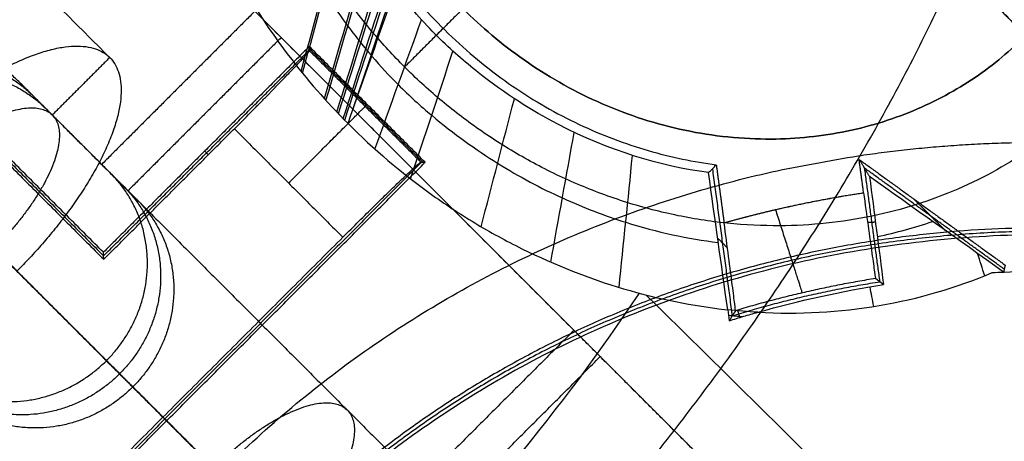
# Model space of a CAD drawing. Header units: millimetres. Extents: x -657 to 864, y -831 to 851.
# Tile 241 of 256: x -280.66 to -278.19, y -121.41 to -120.35. Entities that reach past the tile are written whole.
import ezdxf

# ---------------------------------------------------------------- set-up
doc = ezdxf.new("R2010")
doc.units = ezdxf.units.MM
doc.layers.add('Default', color=7, linetype='Continuous', true_color=0x000000)

msp = doc.modelspace()

# ---------------------------------------------------------------- linework, layer by layer
at = {"layer": 'Default'}
for points in [[(-236.2074, 159.5297, -441.8414), (-398.6931, -2.956, -441.8414), (-561.1788, -165.4416, -441.8414)], [(-236.6391, 159.098, -441.5875), (-398.6931, -2.956, -441.5875), (-560.747, -165.0099, -441.5875)], [(-434.0162, -247.7402, -413.9261), (-293.9628, -107.6869, -413.9261), (-153.9094, 32.3665, -413.9261)], [(-433.5852, -247.1798, -413.6894), (-294.0276, -107.6222, -413.6894), (-154.47, 31.9355, -413.6894)], [(-323.6971, -258.8486, -369.8785), (-233.2489, -168.4003, -369.8785), (-142.8006, -77.9521, -369.8785)], [(-323.0632, -258.0198, -369.6653), (-233.3462, -168.3028, -369.6653), (-143.6292, -78.5858, -369.6653)], [(-287.0737, -107.7737, -337.0061), (-280.7328, -114.1146, -337.0061), (-274.3919, -120.4556, -337.0061)], [(-287.0628, -107.7628, -337.2493), (-280.7219, -114.1037, -337.2493), (-274.3809, -120.4446, -337.2493)], [(-274.37, -120.4337, -337.4925), (-280.7109, -114.0928, -337.4925), (-287.0519, -107.7518, -337.4925)], [(-287.1637, -107.8636, -336.8756), (-280.8227, -114.2046, -336.8756), (-274.4818, -120.5455, -336.8756)], [(-284.3213, -121.5261, -335.9979), (-282.2221, -119.4269, -335.9979), (-280.1229, -117.3277, -335.9979)], [(-284.3091, -121.5047, -336.3715), (-282.2267, -119.4223, -336.3715), (-280.1443, -117.3399, -336.3715)], [(-280.1657, -117.3521, -336.7452), (-282.2313, -119.4177, -336.7452), (-284.2969, -121.4833, -336.7452)], [(-280.2986, -121.3504, -335.9979), (-281.2604, -120.3887, -335.9979), (-282.2221, -119.4269, -335.9979)], [(-281.8262, -119.5754, -335.9979), (-281.1367, -120.265, -335.9979), (-280.4471, -120.9545, -335.9979)], [(-281.8174, -119.5758, -336.3715), (-281.1325, -120.2608, -336.3715), (-280.4475, -120.9457, -336.3715)], [(-280.4479, -120.9369, -336.7452), (-281.1283, -120.2566, -336.7452), (-281.8086, -119.5762, -336.7452)], [(-278.1337, -120.3929, -337.2795), (-278.2854, -120.2412, -337.065), (-278.4371, -120.0895, -336.8505)], [(-279.3321, -120.1117, -336.9418), (-279.5122, -120.2918, -337.2171), (-279.6923, -120.4719, -337.4925)], [(-280.2735, -120.1266, -335.1061), (-279.7705, -120.6295, -335.5168), (-279.2676, -121.1325, -335.9274)], [(-278.3691, -120.1575, -336.9418), (-278.171, -120.3556, -337.2171), (-277.9729, -120.5538, -337.4925)], [(-280.2074, -120.1926, -334.9444), (-279.7045, -120.6956, -335.355), (-279.2016, -121.1985, -335.7656)], [(-278.1337, -120.3929, -337.5037), (-278.2196, -120.307, -337.5037), (-278.3055, -120.2211, -337.5037)], [(-279.9856, -121.6635, -337.4925), (-280.6725, -120.9765, -337.4925), (-281.3594, -120.2896, -337.4925)], [(-280.068, -120.3321, -335.2739), (-280.2601, -120.5242, -335.2739), (-280.4523, -120.7164, -335.2739)], [(-279.9315, -120.4205, -336.7452), (-280.1897, -120.6787, -336.7452), (-280.4479, -120.9369, -336.7452)], [(-280.0019, -120.3981, -335.1121), (-280.1941, -120.5903, -335.1121), (-280.3862, -120.7824, -335.1121)], [(-279.6409, -120.7111, -336.7452), (-279.7862, -120.5658, -336.7452), (-279.9315, -120.4205, -336.7452)], [(-279.9315, -120.4205, -336.7452), (-279.9313, -120.4258, -336.5184), (-279.931, -120.4312, -336.2916)], [(-280.4475, -120.9457, -336.3715), (-280.1893, -120.6875, -336.3715), (-279.9311, -120.4293, -336.3715)], [(-279.9313, -120.4258, -336.5184), (-279.7888, -120.5684, -336.5184), (-279.6463, -120.7109, -336.5184)], [(-279.931, -120.4312, -336.2916), (-279.7913, -120.5709, -336.2916), (-279.6516, -120.7106, -336.2916)], [(-280.5917, -120.5769, -334.9444), (-280.6248, -120.5439, -335.0252), (-280.6578, -120.5109, -335.1061)], [(-280.6578, -120.5109, -335.1061), (-280.5434, -120.6253, -335.1996), (-280.429, -120.7397, -335.293)], [(-280.3783, -120.7904, -335.1187), (-280.5104, -120.6583, -335.1187), (-280.6425, -120.5262, -335.1187)], [(-279.7913, -120.5709, -336.2916), (-279.7888, -120.5684, -336.5184), (-279.7862, -120.5658, -336.7452)], [(-280.3629, -120.8057, -335.1312), (-280.4773, -120.6913, -335.0378), (-280.5917, -120.5769, -334.9444)], [(-279.5165, -120.8836, -335.5085), (-279.6486, -120.7514, -335.5085), (-279.7807, -120.6193, -335.5085)], [(-280.4471, -120.9545, -335.9979), (-280.2833, -120.7907, -335.9979), (-280.1195, -120.6269, -335.9979)], [(-280.1195, -120.6269, -335.9979), (-279.9834, -120.763, -335.9979), (-279.8473, -120.8991, -335.9979)], [(-280.5104, -120.6583, -335.2265), (-280.5104, -120.6583, -335.1187), (-280.5104, -120.6583, -335.0108)], [(-280.1847, -120.6921, -335.9979), (-280.1893, -120.6875, -336.3715), (-280.1939, -120.6829, -336.7452)], [(-279.6497, -120.7107, -336.3715), (-280.294, -121.355, -336.3715), (-280.9383, -121.9993, -336.3715)], [(-280.9379, -122.0081, -336.7452), (-280.2894, -121.3596, -336.7452), (-279.6409, -120.7111, -336.7452)], [(-279.6516, -120.7106, -336.2916), (-279.6463, -120.7109, -336.5184), (-279.6409, -120.7111, -336.7452)], [(-280.429, -120.7397, -335.293), (-280.3959, -120.7727, -335.2121), (-280.3629, -120.8057, -335.1312)], [(-279.8473, -120.8991, -335.9979), (-280.2986, -121.3504, -335.9979), (-280.7499, -121.8017, -335.9979)], [(-280.4471, -120.9545, -335.9979), (-280.4475, -120.9457, -336.3715), (-280.4479, -120.9369, -336.7452)], [(-279.2676, -121.1325, -335.9274), (-279.8921, -121.757, -335.9274), (-280.5166, -122.3814, -335.9274)], [(-279.285, -121.115, -335.9132), (-279.285, -121.115, -335.8054), (-279.285, -121.115, -335.6975)], [(-280.4505, -122.4475, -335.7656), (-279.826, -121.823, -335.7656), (-279.2016, -121.1985, -335.7656)], [(-280.3743, -121.2747, -335.318), (-280.4073, -121.2417, -335.3989), (-280.4404, -121.2087, -335.4798)], [(-279.8921, -121.757, -335.9274), (-280.1662, -121.4828, -335.7036), (-280.4404, -121.2087, -335.4798)], [(-279.826, -121.823, -335.7656), (-280.1002, -121.5489, -335.5418), (-280.3743, -121.2747, -335.318)], [(-280.2986, -121.3504, -335.9979), (-280.294, -121.355, -336.3715), (-280.2894, -121.3596, -336.7452)], [(-280.157, -121.492, -336.7452), (-280.2232, -121.4258, -336.7452), (-280.2894, -121.3596, -336.7452)], [(-280.5166, -122.3814, -335.9274), (-281.0195, -121.8785, -335.5168), (-281.5225, -121.3756, -335.1061)]]:
    msp.add_open_spline(points, degree=2, dxfattribs=at)
for points, knots in [([(-204.2387, -197.4103, -340.3025), (-213.4151, -188.2339, -350.7035), (-241.4502, -160.1989, -379.3443), (-305.9459, -95.7031, -426.6492), (-363.1711, -38.478, -441.8414), (-398.6931, -2.956, -441.8414)], [2.41548, 2.41548, 2.41548, 2.41548, 70.396144, 198.636056, 404.995527, 404.995527, 404.995527, 404.995527]), ([(-204.7503, -196.8987, -340.5563), (-213.8043, -187.8448, -350.7875), (-241.7014, -159.9476, -379.2423), (-306.0054, -95.6437, -426.406), (-363.1934, -38.4557, -441.5875), (-398.6931, -2.956, -441.5875)], [2.408267, 2.408267, 2.408267, 2.408267, 69.367076, 197.537893, 403.786179, 403.786179, 403.786179, 403.786179]), ([(-280.1195, -120.6269, -335.9979), (-280.1059, -120.6133, -335.9979), (-280.0859, -120.5932, -336.0011), (-280.0667, -120.5738, -336.0092), (-280.0541, -120.5611, -336.0156), (-280.0469, -120.5538, -336.02), (-280.0209, -120.5273, -336.0383), (-280.0016, -120.5075, -336.0594), (-279.9781, -120.4831, -336.0957), (-279.9674, -120.4719, -336.1157), (-279.9583, -120.4623, -336.1383), (-279.9526, -120.4562, -336.154), (-279.9502, -120.4536, -336.1612), (-279.9365, -120.4387, -336.208), (-279.931, -120.4322, -336.2483), (-279.931, -120.4312, -336.2916)], [0, 0, 0, 0, 0.0779955, 0.1169933, 0.1169933, 0.1559911, 0.1559911, 0.3119822, 0.3119822, 0.3899777, 0.4289755, 0.4289755, 0.4679733, 0.4679733, 0.6239644, 0.6239644, 0.6239644, 0.6239644]), ([(-279.8473, -120.8991, -335.9979), (-279.8195, -120.8713, -335.9979), (-279.7934, -120.8454, -336.0065), (-279.7628, -120.8153, -336.028), (-279.7581, -120.8107, -336.0317), (-279.7478, -120.8006, -336.0406), (-279.7329, -120.7861, -336.0547), (-279.7197, -120.7733, -336.0714), (-279.6955, -120.7499, -336.108), (-279.6812, -120.7364, -336.1381), (-279.6685, -120.7247, -336.1786), (-279.6654, -120.7219, -336.1898), (-279.6608, -120.7178, -336.2094), (-279.6549, -120.7126, -336.2393), (-279.6521, -120.7106, -336.2703), (-279.6516, -120.7106, -336.2916)], [-0.623965, -0.623965, -0.623965, -0.623965, -0.4679737, -0.4679737, -0.4289759, -0.4289759, -0.3899781, -0.3119825, -0.3119825, -0.1559912, -0.1559912, -0.1169934, -0.1169934, -0.0779956, 0, 0, 0, 0])]:
    msp.add_open_spline(points, degree=3, knots=knots, dxfattribs=at)
at = {"layer": 'Default', "color": 18, "true_color": 0x000000}
for points, degree in [([(-286.9988, -107.6988, -337.6419), (-280.6579, -114.0397, -337.6419), (-274.317, -120.3806, -337.6419)], 2), ([(-287.029, -107.729, -336.7452), (-280.6881, -114.0699, -336.7452), (-274.3472, -120.4109, -336.7452)], 2), ([(-278.8495, -122.7995, -332.9743), (-280.6109, -121.0382, -331.7594), (-282.3722, -119.2768, -330.5444), (-284.1336, -117.5154, -329.3295)], 3), ([(-273.856, -127.793, -335.504), (-277.1892, -124.4598, -333.2049), (-280.5224, -121.1266, -330.9058), (-283.8556, -117.7934, -328.6067)], 3), ([(-281.4188, -119.4616, -333.4456), (-280.9255, -119.955, -333.7134), (-280.4322, -120.4483, -333.9812)], 2), ([(-279.9521, -120.483, -331.9576), (-279.9151, -120.3486, -331.8583), (-279.878, -120.2142, -331.7589), (-279.8409, -120.0798, -331.6596)], 3), ([(-279.9487, -120.4873, -331.96), (-279.9117, -120.3534, -331.8605), (-279.8748, -120.2196, -331.7611), (-279.8378, -120.0858, -331.6616)], 3), ([(-279.8936, -120.5514, -331.9986), (-279.8573, -120.4268, -331.8976), (-279.821, -120.3022, -331.7966), (-279.7847, -120.1776, -331.6957)], 3), ([(-279.8896, -120.5557, -332.0013), (-279.8533, -120.4318, -331.9003), (-279.817, -120.3079, -331.7993), (-279.7807, -120.1839, -331.6983)], 3), ([(-279.8623, -120.5851, -332.0203), (-279.8253, -120.4658, -331.9194), (-279.7883, -120.3465, -331.8185), (-279.7514, -120.2272, -331.7176)], 3), ([(-279.8581, -120.5894, -332.0232), (-279.821, -120.4708, -331.9223), (-279.7839, -120.3523, -331.8215), (-279.7467, -120.2337, -331.7206)], 3), ([(-279.8463, -120.6016, -332.0313), (-279.8086, -120.4851, -331.9307), (-279.7709, -120.3686, -331.8301), (-279.7333, -120.2521, -331.7295)], 3), ([(-279.8425, -120.6055, -332.034), (-279.8044, -120.4898, -331.9336), (-279.7664, -120.3742, -331.8332), (-279.7284, -120.2586, -331.7328)], 3), ([(-279.8245, -120.5861, -332.0154), (-279.7893, -120.4811, -331.9233), (-279.754, -120.3761, -331.8312), (-279.7188, -120.2711, -331.7391)], 3), ([(-279.8343, -120.6138, -332.0396), (-279.7947, -120.5012, -331.9403), (-279.755, -120.3885, -331.841), (-279.7152, -120.2757, -331.7415)], 3), ([(-279.7667, -120.6781, -332.0855), (-279.7278, -120.5699, -331.9857), (-279.6888, -120.4617, -331.8858), (-279.6499, -120.3535, -331.7859)], 3), ([(-279.5956, -120.3752, -336.7452), (-279.6039, -120.3835, -334.2782), (-279.6122, -120.3918, -331.8112)], 2), ([(-279.6773, -120.7528, -332.1459), (-279.6419, -120.646, -332.0438), (-279.6065, -120.5391, -331.9418), (-279.571, -120.4322, -331.8398)], 3), ([(-280.4322, -120.4483, -333.9812), (-280.5042, -120.5203, -333.9812), (-280.5763, -120.5924, -333.9812)], 2), ([(-279.5003, -120.8729, -332.2641), (-279.4725, -120.7658, -332.1577), (-279.4447, -120.6587, -332.0513), (-279.417, -120.5516, -331.9448)], 3), ([(-280.5763, -120.5924, -333.9812), (-279.8363, -121.3324, -334.3829), (-279.0963, -122.0723, -334.7846)], 2), ([(-279.3257, -120.9618, -332.3804), (-279.306, -120.8532, -332.2697), (-279.2864, -120.7446, -332.1589), (-279.2668, -120.636, -332.0481)], 3), ([(-279.1541, -121.0251, -332.4963), (-279.1429, -120.9147, -332.3812), (-279.1317, -120.8042, -332.2661), (-279.1206, -120.6938, -332.151)], 3), ([(-278.93, -120.737, -332.2906), (-278.9234, -120.7306, -333.7754), (-278.9169, -120.7241, -335.2603), (-278.9104, -120.7175, -336.7452)], 3), ([(-278.9104, -120.7175, -336.7452), (-278.9006, -120.7902, -336.7452), (-278.8908, -120.8629, -336.7452)], 2), ([(-278.5408, -120.7874, -336.7452), (-278.5464, -120.7456, -336.7452), (-278.5521, -120.7038, -336.7452)], 2), ([(-278.5521, -120.7038, -336.7452), (-278.539, -120.7253, -334.6998), (-278.5259, -120.7468, -332.6545)], 2), ([(-278.5521, -120.7038, -336.7452), (-278.3689, -120.8363, -336.7452), (-278.1858, -120.9689, -336.7452)], 2), ([(-280.9112, -120.7379, -334.33), (-280.1712, -121.4779, -334.7317), (-279.4312, -122.2178, -335.1334)], 2), ([(-278.8817, -121.081, -332.6887), (-278.8978, -120.9663, -332.556), (-278.9139, -120.8517, -332.4233), (-278.93, -120.737, -332.2906)], 3), ([(-278.9202, -120.7273, -334.5191), (-278.8953, -120.912, -334.5179), (-278.8705, -121.0966, -334.5167)], 2), ([(-278.539, -120.7253, -334.6998), (-278.5198, -120.8678, -334.6998), (-278.5006, -121.0104, -334.6998)], 2), ([(-278.1881, -120.9792, -334.7066), (-278.3635, -120.8523, -334.7001), (-278.5389, -120.7254, -334.6937)], 2), ([(-278.5259, -120.7468, -332.6545), (-278.5142, -120.8372, -332.7542), (-278.5026, -120.9275, -332.854), (-278.4909, -121.0178, -332.9537)], 3), ([(-278.1896, -120.9863, -333.3152), (-278.3049, -120.9042, -333.0752), (-278.417, -120.8244, -332.855), (-278.5259, -120.7468, -332.6545)], 3), ([(-278.4151, -120.8029, -336.7452), (-278.3754, -120.8426, -334.8818), (-278.3356, -120.8824, -333.0185)], 2), ([(-278.5111, -120.8615, -332.7811), (-278.5209, -120.8619, -334.7561), (-278.5307, -120.8623, -336.7312)], 2), ([(-278.5062, -120.8974, -332.8201), (-278.4586, -120.8875, -332.8637), (-278.4124, -120.8748, -332.9084), (-278.3677, -120.8595, -332.9542)], 3), ([(-278.9069, -120.9013, -332.4808), (-278.8947, -120.9136, -334.6082), (-278.8824, -120.9258, -336.7357)], 2), ([(-280.7218, -120.9273, -333.6323), (-279.9818, -121.6672, -334.0341), (-279.2418, -122.4072, -334.4358)], 2), ([(-278.237, -120.9958, -333.2528), (-278.2429, -120.9772, -333.2286), (-278.2488, -120.9585, -333.2044), (-278.2548, -120.9399, -333.1802)], 3), ([(-278.8062, -121.0872, -332.745), (-278.5992, -121.0986, -332.9014), (-278.3979, -121.0641, -333.0724), (-278.2181, -120.9879, -333.2741)], 3), ([(-278.2181, -120.9879, -333.2741), (-278.2086, -120.9873, -333.2878), (-278.1991, -120.9868, -333.3015), (-278.1896, -120.9863, -333.3152)], 3), ([(-278.1858, -120.9689, -336.7452), (-278.1877, -120.9776, -335.0302), (-278.1896, -120.9863, -333.3152)], 2), ([(-278.4909, -121.0178, -332.9537), (-278.4975, -121.0127, -334.1432), (-278.5041, -121.0077, -335.3327), (-278.5107, -121.0026, -336.5222)], 3), ([(-278.8062, -121.0872, -332.745), (-278.7001, -121.0572, -332.7874), (-278.5947, -121.0344, -332.857), (-278.4909, -121.0178, -332.9537)], 3), ([(-278.5153, -121.0726, -332.9807), (-278.5184, -121.0563, -332.9614), (-278.5215, -121.04, -332.9422), (-278.5246, -121.0237, -332.9229)], 3), ([(-278.2175, -121.9022, -333.1407), (-278.507, -121.6161, -332.9416), (-278.7965, -121.3301, -332.7425), (-279.086, -121.044, -332.5434)], 3), ([(-279.5767, -122.5527, -334.7846), (-280.3167, -121.8127, -334.3829), (-281.0567, -121.0728, -333.9812)], 2), ([(-278.8062, -121.0872, -332.745), (-278.8313, -121.0858, -332.726), (-278.8565, -121.0837, -332.7072), (-278.8817, -121.081, -332.6887)], 3), ([(-278.8817, -121.081, -332.6887), (-278.8804, -121.0902, -332.6993), (-278.8791, -121.0993, -332.7098), (-278.8779, -121.1085, -332.7204)], 3), ([(-278.8623, -121.0833, -336.5222), (-278.8675, -121.0917, -335.2549), (-278.8727, -121.1001, -333.9876), (-278.8779, -121.1085, -332.7204)], 3), ([(-278.8779, -121.1085, -332.7204), (-278.8657, -121.1047, -332.7239), (-278.8415, -121.0973, -332.7315), (-278.8179, -121.0905, -332.7403), (-278.8062, -121.0872, -332.745)], 3), ([(-278.8511, -121.1003, -332.7286), (-278.8529, -121.0947, -332.7216), (-278.8546, -121.0891, -332.7145), (-278.8564, -121.0835, -332.7074)], 3), ([(-278.8798, -121.0947, -332.7046), (-278.8678, -121.096, -332.7133), (-278.8559, -121.0972, -332.7222), (-278.8439, -121.0981, -332.731)], 3)]:
    msp.add_open_spline(points, degree=degree, dxfattribs=at)
for points, knots in [([(-278.2428, -117.8757, -335.6086), (-278.0564, -118.0409, -335.6244), (-277.6856, -118.3781, -335.6552), (-277.1335, -118.9061, -335.6989), (-276.5885, -119.4555, -335.7396), (-276.061, -120.0175, -335.7766), (-275.5687, -120.5726, -335.8088), (-275.1212, -121.107, -335.8358), (-274.7232, -121.6106, -335.8578), (-274.374, -122.0785, -335.8754), (-274.0701, -122.5099, -335.8891), (-273.8061, -122.9068, -335.8997), (-273.5756, -123.2743, -335.9077), (-273.3712, -123.6199, -335.9137), (-273.186, -123.9533, -335.9182), (-273.0149, -124.2833, -335.9212), (-272.8673, -124.5913, -335.9228), (-272.7789, -124.7913, -335.9232), (-272.7416, -124.8793, -335.9232)], [0.130697, 0.130697, 0.130697, 0.130697, 1.20398, 2.287327, 3.410457, 4.518642, 5.582165, 6.5758, 7.486095, 8.310358, 9.052769, 9.720728, 10.325718, 10.883385, 11.411998, 11.928452, 12.442144, 12.840232, 12.840232, 12.840232, 12.840232]), ([(-273.3947, -125.18, -335.6209), (-273.4039, -125.1558, -335.6189), (-273.4535, -125.0273, -335.6077), (-273.5489, -124.7954, -335.5872), (-273.6883, -124.4853, -335.559), (-273.8387, -124.1747, -335.5301), (-274.0024, -123.8581, -335.4998), (-274.184, -123.527, -335.4675), (-274.39, -123.1723, -335.432), (-274.627, -122.7862, -335.3925), (-274.9011, -122.3633, -335.3482), (-275.2175, -121.901, -335.2986), (-275.5797, -121.3996, -335.2433), (-275.9888, -120.8635, -335.1826), (-276.4407, -120.3022, -335.1172), (-276.9268, -119.7295, -335.0486), (-277.4308, -119.1654, -334.9791), (-277.9432, -118.6193, -334.9099), (-278.2885, -118.2681, -334.8642), (-278.4623, -118.0953, -334.8413)], [0, 0, 0, 0, 0.108432, 0.577428, 1.046855, 1.518807, 2.001869, 2.511483, 3.064341, 3.674743, 4.35318, 5.106417, 5.938272, 6.846286, 7.818166, 8.83086, 9.85721, 10.847205, 11.828004, 11.828004, 11.828004, 11.828004]), ([(-280.0662, -118.7498, -332.1756), (-280.1126, -118.8121, -332.087), (-280.1539, -118.8804, -332.0122), (-280.206, -118.9907, -331.9193), (-280.2217, -119.0288, -331.8916), (-280.2496, -119.1075, -331.8424), (-280.2621, -119.1494, -331.8203), (-280.3116, -119.352, -331.7304), (-280.3216, -119.5281, -331.7045), (-280.2811, -119.8058, -331.7215), (-280.2593, -119.8973, -331.7361), (-280.2127, -120.0331, -331.7693), (-280.1949, -120.078, -331.7823), (-280.1645, -120.1451, -331.8044), (-280.1485, -120.1785, -331.8162), (-280.1282, -120.2174, -331.831), (-280.1176, -120.2368, -331.8387), (-280.113, -120.2451, -331.8421), (-280.1099, -120.2506, -331.8443), (-280.1079, -120.2541, -331.8457), (-280.0329, -120.3865, -331.9004), (-279.9424, -120.5057, -331.9651), (-279.8343, -120.6138, -332.0396)], [0, 0, 0, 0, 0.390116, 0.390116, 0.585175, 0.585175, 0.780233, 0.780233, 1.560466, 1.560466, 1.950582, 1.950582, 2.145641, 2.145641, 2.24317, 2.291934, 2.316316, 2.328508, 2.328508, 2.340699, 2.340699, 3.120932, 3.120932, 3.120932, 3.120932]), ([(-279.911, -118.9063, -332.0703), (-279.9112, -118.9066, -332.0701), (-279.9113, -118.9068, -332.0698), (-279.9116, -118.9072, -332.0694), (-279.9784, -119.0117, -331.9506), (-280.0311, -119.1299, -331.8605), (-280.066, -119.2734, -331.7934), (-280.0836, -119.3458, -331.7596), (-280.0964, -119.425, -331.7321), (-280.1057, -119.6015, -331.6952), (-280.1018, -119.6986, -331.6865), (-280.0836, -119.8009, -331.6918), (-280.0834, -119.8022, -331.6918), (-280.0648, -119.9044, -331.6975), (-280.033, -120.0102, -331.7161), (-279.9593, -120.171, -331.7645), (-279.9301, -120.2257, -331.7842), (-279.895, -120.2815, -331.8082), (-279.8939, -120.2833, -331.8089), (-279.8762, -120.3111, -331.821), (-279.8583, -120.3374, -331.8332), (-279.8376, -120.3656, -331.8474), (-279.8272, -120.3796, -331.8546), (-279.8164, -120.3937, -331.862), (-279.8052, -120.4076, -331.8696), (-279.7997, -120.4146, -331.8735), (-279.794, -120.4215, -331.8773), (-279.7882, -120.4285, -331.8813), (-279.7868, -120.4302, -331.8823), (-279.7827, -120.4351, -331.8851), (-279.7799, -120.4384, -331.8871), (-279.7759, -120.4431, -331.8898), (-279.7753, -120.4437, -331.8902), (-279.7747, -120.4444, -331.8906)], [0.2438359, 0.2438359, 0.2438359, 0.2438359, 0.2443534, 0.2443534, 0.2448761, 0.4970371, 0.4970371, 0.4980824, 0.6246856, 0.6246856, 0.7497208, 0.7497208, 0.7512888, 0.7512888, 0.8760627, 0.877892, 0.9392336, 0.9392336, 0.9411936, 0.9411936, 0.970819, 0.970819, 0.9728444, 0.9866118, 0.9866118, 0.9886698, 0.9945081, 0.9945081, 0.9965825, 0.9965825, 1.0005388, 1.0005388, 1.0010725, 1.0010725, 1.0010725, 1.0010725]), ([(-278.93, -120.737, -332.2906), (-279.0511, -120.7204, -332.199), (-279.1776, -120.6833, -332.1097), (-279.3735, -120.5815, -331.9744), (-279.4399, -120.5396, -331.9291), (-279.5413, -120.4591, -331.86), (-279.5753, -120.4297, -331.8368), (-279.6443, -120.3616, -331.7899), (-279.6796, -120.3199, -331.7659), (-279.7152, -120.2757, -331.7415)], [-1.467705, -1.467705, -1.467705, -1.467705, -0.733852, -0.733852, -0.366926, -0.366926, -0.183463, -0.183463, 0, 0, 0, 0]), ([(-279.7749, -120.4448, -331.8908), (-279.7527, -120.4697, -331.906), (-279.702, -120.5254, -331.9407), (-279.5963, -120.62, -332.0127), (-279.4584, -120.7189, -332.106), (-279.296, -120.8048, -332.2161), (-279.11, -120.8755, -332.3443), (-278.981, -120.9029, -332.4367), (-278.9053, -120.9123, -332.4932)], [-0.0050701, -0.0050701, -0.0050701, -0.0050701, 0.0196099, 0.0513122, 0.1147169, 0.1781215, 0.2415261, 0.3371163, 0.3371163, 0.3371163, 0.3371163]), ([(-279.8343, -120.6138, -332.0396), (-279.7696, -120.6785, -332.0841), (-279.7009, -120.737, -332.1306), (-279.5917, -120.8156, -332.2037), (-279.5543, -120.8402, -332.2286), (-279.4968, -120.8748, -332.2669), (-279.4773, -120.886, -332.2798), (-279.438, -120.9075, -332.306), (-279.4188, -120.9175, -332.3187), (-279.2308, -121.0107, -332.4439), (-279.057, -121.0619, -332.5601), (-278.8817, -121.081, -332.6887)], [0, 0, 0, 0, 0.427709, 0.427709, 0.641563, 0.641563, 0.748491, 0.748491, 0.855418, 0.855418, 1.710836, 1.710836, 1.710836, 1.710836]), ([(-278.5408, -120.7874, -336.7452), (-278.5369, -120.8162, -336.7452), (-278.5332, -120.8436, -336.7395), (-278.5261, -120.8954, -336.7168), (-278.5227, -120.92, -336.7001), (-278.5173, -120.9588, -336.6594), (-278.515, -120.9752, -336.6344), (-278.5118, -120.9968, -336.5802), (-278.5109, -121.0025, -336.5514), (-278.5107, -121.0026, -336.5222)], [-0.4740349, -0.4740349, -0.4740349, -0.4740349, -0.3555262, -0.3555262, -0.2370175, -0.2370175, -0.1185087, -0.1185087, 0, 0, 0, 0]), ([(-278.8623, -121.0833, -336.5222), (-278.8622, -121.0831, -336.5519), (-278.8628, -121.0775, -336.5801), (-278.8655, -121.0553, -336.6334), (-278.8676, -121.0388, -336.6591), (-278.8728, -120.9989, -336.6994), (-278.876, -120.974, -336.7167), (-278.8831, -120.9206, -336.7392), (-278.8869, -120.8919, -336.7452), (-278.8908, -120.8629, -336.7452)], [-0.4794754, -0.4794754, -0.4794754, -0.4794754, -0.3596066, -0.3596066, -0.2397377, -0.2397377, -0.1198689, -0.1198689, 0, 0, 0, 0]), ([(-278.2181, -120.9879, -333.2741), (-278.0589, -120.9785, -333.4347), (-277.8894, -120.982, -333.6189), (-277.709, -121.0032, -333.83), (-277.7074, -121.0033, -333.8319), (-277.703, -121.0039, -333.837), (-277.6964, -121.0047, -333.8447), (-277.6809, -121.0066, -333.863), (-277.6492, -121.0107, -333.9004), (-277.6212, -121.0148, -333.9338), (-277.564, -121.0237, -334.0026), (-277.5242, -121.0306, -334.051), (-277.4, -121.055, -334.2037), (-277.311, -121.0761, -334.3156), (-277.2155, -121.104, -334.4385), (-277.2158, -121.1039, -334.4381), (-277.2154, -121.104, -334.4387), (-277.2147, -121.1042, -334.4396), (-277.2131, -121.1047, -334.4417), (-277.2095, -121.1058, -334.4462), (-277.2015, -121.1081, -334.4566), (-277.1927, -121.1107, -334.4679), (-277.1729, -121.1168, -334.4936), (-277.1565, -121.1218, -334.5149), (-277.0977, -121.1407, -334.5914), (-277.0459, -121.1581, -334.6591), (-276.9801, -121.1831, -334.746), (-276.9792, -121.1835, -334.7472), (-276.9764, -121.1845, -334.7509), (-276.9721, -121.1862, -334.7566), (-276.9623, -121.19, -334.7696), (-276.943, -121.1975, -334.7951), (-276.906, -121.2123, -334.8441), (-276.8769, -121.2245, -334.8828), (-276.8221, -121.248, -334.9556), (-276.7902, -121.2625, -334.9982), (-276.761, -121.2762, -335.037), (-276.7578, -121.2777, -335.0413), (-276.7528, -121.28, -335.0479), (-276.7455, -121.2835, -335.0577), (-276.7284, -121.2917, -335.0803), (-276.6949, -121.308, -335.1248), (-276.6672, -121.3221, -335.1614), (-276.6131, -121.3501, -335.2327), (-276.5788, -121.3687, -335.2777), (-276.481, -121.424, -335.4048), (-276.4227, -121.4599, -335.4791), (-276.3708, -121.4937, -335.543)], [-4.052523, -4.052523, -4.052523, -4.052523, -3.039392, -3.039392, -3.023562, -3.023562, -3.007732, -2.976072, -2.912751, -2.78611, -2.78611, -2.532827, -2.532827, -2.026261, -2.026261, -2.022304, -2.022304, -2.018346, -2.010431, -1.994601, -1.962941, -1.89962, -1.89962, -1.772979, -1.772979, -1.519696, -1.519696, -1.511781, -1.511781, -1.503866, -1.488036, -1.456375, -1.393055, -1.266413, -1.266413, -1.013131, -1.013131, -0.997301, -0.997301, -0.98147, -0.94981, -0.886489, -0.759848, -0.759848, -0.506565, -0.506565, 0, 0, 0, 0]), ([(-280.6095, -122.5459, -332.5315), (-280.3231, -122.3548, -332.3987), (-279.7592, -121.8898, -332.2608), (-279.2942, -121.3259, -332.3987), (-279.1032, -121.0395, -332.5315)], [5.475774, 5.475774, 5.475774, 5.475774, 7.188789, 8.901832, 8.901832, 8.901832, 8.901832])]:
    msp.add_open_spline(points, degree=3, knots=knots, dxfattribs=at)
for points, weights, degree, knots in [([(-283.3416, -123.3982, -334.8692), (-282.5439, -124.0265, -332.8821), (-281.0162, -123.4614, -331.5407), (-279.6019, -122.0471, -331.5407), (-278.1876, -120.6328, -331.5407), (-277.6225, -119.1052, -332.8821), (-278.2509, -118.3075, -334.8692)], [1.13789965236, 0.941206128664, 0.954928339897, 1.17906628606, 0.954928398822, 0.941206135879, 1.13789949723], 3, [0.606869, 0.606869, 0.606869, 0.606869, 9.912577, 9.912577, 9.912577, 19.218282, 19.218282, 19.218282, 19.218282]), ([(-279.3127, -118.6363, -336.7452), (-280.091, -118.9097, -336.7452), (-279.9269, -119.7585, -336.7452), (-279.7628, -120.6074, -336.7452), (-278.9104, -120.7175, -336.7452)], [1, 0.782926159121, 1, 0.782926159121, 1], 2, [0, 0, 0, 2.018541, 2.018541, 4.037082, 4.037082, 4.037082]), ([(-280.968, -120.6811, -334.5393), (-280.5837, -120.2968, -334.5393), (-280.4322, -120.4483, -333.9812), (-280.2807, -120.5998, -333.4231), (-280.665, -120.9841, -333.4231)], [1, 0.707106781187, 1, 0.707106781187, 1], 2, [-2.513274, -2.513274, -2.513274, -1.256637, -1.256637, 0, 0, 0]), ([(-281.0567, -121.0728, -333.9812), (-281.1513, -120.9781, -334.33), (-280.9112, -120.7379, -334.33), (-280.671, -120.4977, -334.33), (-280.5763, -120.5924, -333.9812)], [1, 0.707106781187, 1, 0.707106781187, 1], 2, [0, 0, 0, 0.785398, 0.785398, 1.570796, 1.570796, 1.570796]), ([(-280.5763, -120.5924, -333.9812), (-280.4816, -120.6871, -333.6323), (-280.7218, -120.9273, -333.6323), (-280.962, -121.1674, -333.6323), (-281.0567, -121.0728, -333.9812)], [1, 0.707106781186, 1, 0.707106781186, 1], 2, [0, 0, 0, 0.785398, 0.785398, 1.570796, 1.570796, 1.570796]), ([(-278.8908, -120.8629, -336.7452), (-278.8269, -120.8449, -336.7452), (-278.7619, -120.8298, -336.7452), (-278.6525, -120.8044, -336.7452), (-278.5408, -120.7874, -336.7452)], [0.98246342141, 0.990952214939, 1, 0.984865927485, 0.971295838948], 2, [13.4402873, 13.4402873, 13.4402873, 13.6511364, 13.6511364, 14.0038201, 14.0038201, 14.0038201]), ([(-280.8132, -123.8568, -337.1935), (-280.6252, -125.8323, -337.1935), (-278.7508, -126.6314, -337.1935), (-276.8763, -127.4304, -337.1935), (-275.5475, -126.1016, -337.1935), (-274.2186, -124.7727, -337.1935), (-275.0177, -122.8983, -337.1935), (-275.8168, -121.0238, -337.1935), (-277.7923, -120.8358, -337.1935)], [1, 0.838037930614, 1, 0.838037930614, 1, 0.838037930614, 1, 0.838037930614, 1], 2, [-19.61723, -19.61723, -19.61723, -14.712923, -14.712923, -9.808615, -9.808615, -4.904308, -4.904308, 0, 0, 0]), ([(-280.6716, -123.8504, -337.0449), (-280.4964, -125.7352, -337.0449), (-278.7087, -126.4994, -337.0449), (-276.921, -127.2637, -337.0449), (-275.6532, -125.9959, -337.0449), (-274.3853, -124.728, -337.0449), (-275.1496, -122.9403, -337.0449), (-275.9139, -121.1526, -337.0449), (-277.7987, -120.9774, -337.0449)], [1, 0.837736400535, 1, 0.837736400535, 1, 0.837736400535, 1, 0.837736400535, 1], 2, [0, 0, 0, 4.677936, 4.677936, 9.355873, 9.355873, 14.033809, 14.033809, 18.711746, 18.711746, 18.711746]), ([(-280.3167, -121.8127, -334.3829), (-280.4114, -121.718, -334.7317), (-280.1712, -121.4779, -334.7317), (-279.931, -121.2377, -334.7317), (-279.8363, -121.3324, -334.3829)], [1, 0.707106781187, 1, 0.707106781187, 1], 2, [1.570796, 1.570796, 1.570796, 3.141593, 3.141593, 4.712389, 4.712389, 4.712389]), ([(-279.8363, -121.3324, -334.3829), (-279.7416, -121.427, -334.0341), (-279.9818, -121.6672, -334.0341), (-280.222, -121.9074, -334.0341), (-280.3167, -121.8127, -334.3829)], [1, 0.707106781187, 1, 0.707106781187, 1], 2, [1.570796, 1.570796, 1.570796, 3.141593, 3.141593, 4.712389, 4.712389, 4.712389])]:
    msp.add_rational_spline(points, weights, degree=degree, knots=knots, dxfattribs=at)
at = {"layer": 'Default'}
for points, knots in [([(-278.1337, -120.3929, -337.2795), (-277.4612, -119.7204, -337.2795), (-278.201, -118.9806, -337.2795), (-278.9408, -118.2408, -337.2795), (-279.6133, -118.9133, -337.2795)], [0, 0, 0, 2.199115, 2.199115, 4.39823, 4.39823, 4.39823]), ([(-278.1337, -120.3929, -337.5037), (-277.4612, -119.7204, -337.5037), (-278.201, -118.9806, -337.5037), (-278.9408, -118.2408, -337.5037), (-279.6133, -118.9133, -337.5037)], [0, 0, 0, 2.199115, 2.199115, 4.39823, 4.39823, 4.39823]), ([(-279.6133, -118.9133, -337.3916), (-278.9408, -118.2408, -337.3916), (-278.201, -118.9806, -337.3916), (-277.4612, -119.7204, -337.3916), (-278.1337, -120.3929, -337.3916)], [1.570796, 1.570796, 1.570796, 3.141593, 3.141593, 4.712389, 4.712389, 4.712389]), ([(-277.9729, -120.5538, -337.4925), (-278.7916, -121.3725, -337.4925), (-279.6923, -120.4719, -337.4925), (-280.593, -119.5712, -337.4925), (-279.7742, -118.7524, -337.4925)], [0, 0, 0, 2.677388, 2.677388, 5.354776, 5.354776, 5.354776]), ([(-279.6133, -118.9133, -337.2795), (-280.2858, -119.5858, -337.2795), (-279.546, -120.3256, -337.2795), (-278.8063, -121.0654, -337.2795), (-278.1337, -120.3929, -337.2795)], [0, 0, 0, 2.199115, 2.199115, 4.39823, 4.39823, 4.39823]), ([(-279.6133, -118.9133, -337.5037), (-280.2858, -119.5858, -337.5037), (-279.546, -120.3256, -337.5037), (-278.8063, -121.0654, -337.5037), (-278.1337, -120.3929, -337.5037)], [0, 0, 0, 2.199115, 2.199115, 4.39823, 4.39823, 4.39823]), ([(-278.1337, -120.3929, -337.3916), (-278.8063, -121.0654, -337.3916), (-279.546, -120.3256, -337.3916), (-280.2858, -119.5858, -337.3916), (-279.6133, -118.9133, -337.3916)], [1.570796, 1.570796, 1.570796, 3.141593, 3.141593, 4.712389, 4.712389, 4.712389]), ([(-281.0136, -127.0773, -336.7452), (-277.4706, -130.6203, -336.7452), (-274.2496, -127.3994, -336.7452), (-271.0287, -124.1785, -336.7452), (-274.5717, -120.6354, -336.7452)], [-21.064609, -21.064609, -21.064609, -10.532304, -10.532304, 0, 0, 0]), ([(-280.9093, -121.2201, -335.293), (-280.6805, -121.4489, -335.4798), (-280.4404, -121.2087, -335.4798), (-280.2002, -120.9685, -335.4798), (-280.429, -120.7397, -335.293)], [-1.570796, -1.570796, -1.570796, -0.785398, -0.785398, 0, 0, 0]), ([(-280.3959, -120.7727, -335.2121), (-280.1671, -121.0015, -335.3989), (-280.4073, -121.2417, -335.3989), (-280.6475, -121.4819, -335.3989), (-280.8763, -121.2531, -335.2121)], [1.570796, 1.570796, 1.570796, 3.141593, 3.141593, 4.712389, 4.712389, 4.712389]), ([(-280.3629, -120.8057, -335.1312), (-280.1341, -121.0346, -335.318), (-280.3743, -121.2747, -335.318), (-280.6145, -121.5149, -335.318), (-280.8433, -121.2861, -335.1312)], [-1.570796, -1.570796, -1.570796, -0.785398, -0.785398, 0, 0, 0]), ([(-275.5998, -126.0493, -337.4925), (-273.6062, -124.0557, -337.4925), (-275.7991, -121.8628, -337.4925), (-277.992, -119.6699, -337.4925), (-279.9856, -121.6635, -337.4925)], [-13.03761, -13.03761, -13.03761, -6.518805, -6.518805, 0, 0, 0])]:
    msp.add_rational_spline(points, [1, 0.707106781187, 1, 0.707106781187, 1], degree=2, knots=knots, dxfattribs=at)
for points, weights in [([(-280.6578, -120.5109, -335.1061), (-280.8866, -120.2821, -334.9193), (-281.1268, -120.5223, -334.9193)], [1, 0.707106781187, 1]), ([(-281.0938, -120.5553, -334.8384), (-280.8536, -120.3151, -334.8384), (-280.6248, -120.5439, -335.0252)], [1, 0.707106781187, 1]), ([(-281.0607, -120.5883, -334.7575), (-280.8205, -120.3481, -334.7575), (-280.5917, -120.5769, -334.9444)], [1, 0.707106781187, 1]), ([(-279.9834, -120.763, -335.9979), (-279.7946, -120.5742, -335.9979), (-279.7913, -120.5709, -336.2916)], [1, 0.710708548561, 0.992885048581]), ([(-278.5542, -120.6948, -336.7452), (-278.3219, -120.6601, -336.7452), (-278.0837, -120.6611, -336.7452)], [1, 0.997210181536, 1]), ([(-280.9542, -123.0948, -336.7452), (-280.6425, -121.0065, -336.7452), (-278.5542, -120.6948, -336.7452)], [1, 0.829638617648, 1]), ([(-278.0642, -120.8753, -336.9694), (-279.2187, -120.8707, -336.9694), (-279.9985, -121.6505, -336.9694)], [1, 0.932007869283, 1]), ([(-278.0634, -120.884, -337.2309), (-279.2145, -120.8795, -337.2309), (-279.992, -121.657, -337.2309)], [0.853959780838, 0.86126795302, 1]), ([(-278.8845, -121.5156, -336.0726), (-279.0898, -121.3103, -336.0726), (-279.2676, -121.1325, -335.9274)], [1, 0.965925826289, 1]), ([(-279.2016, -121.1985, -335.7656), (-279.0544, -121.3457, -335.8858), (-278.8845, -121.5156, -335.8858)], [1, 0.965925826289, 1])]:
    msp.add_rational_spline(points, weights, degree=2, dxfattribs=at)
at = {"layer": 'Default', "color": 18, "true_color": 0x000000}
for points, weights in [([(-278.8908, -120.8629, -336.7452), (-278.7191, -120.8145, -336.7452), (-278.5408, -120.7874, -336.7452)], [1, 0.998252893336, 1]), ([(-278.7619, -120.8298, -336.7452), (-278.6953, -121.0376, -336.7452), (-278.695, -121.0387, -336.5222)], [1, 0.708190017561, 0.997841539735]), ([(-278.8701, -121.0959, -334.6213), (-278.6892, -121.0404, -334.6213), (-278.5002, -121.0107, -334.6213)], [0.878094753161, 0.868124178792, 0.862204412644]), ([(-278.5107, -121.0026, -336.5222), (-278.6902, -121.0314, -336.5222), (-278.8623, -121.0833, -336.5222)], [1, 0.997949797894, 1])]:
    msp.add_rational_spline(points, weights, degree=2, dxfattribs=at)

doc.saveas('drawing.dxf')
